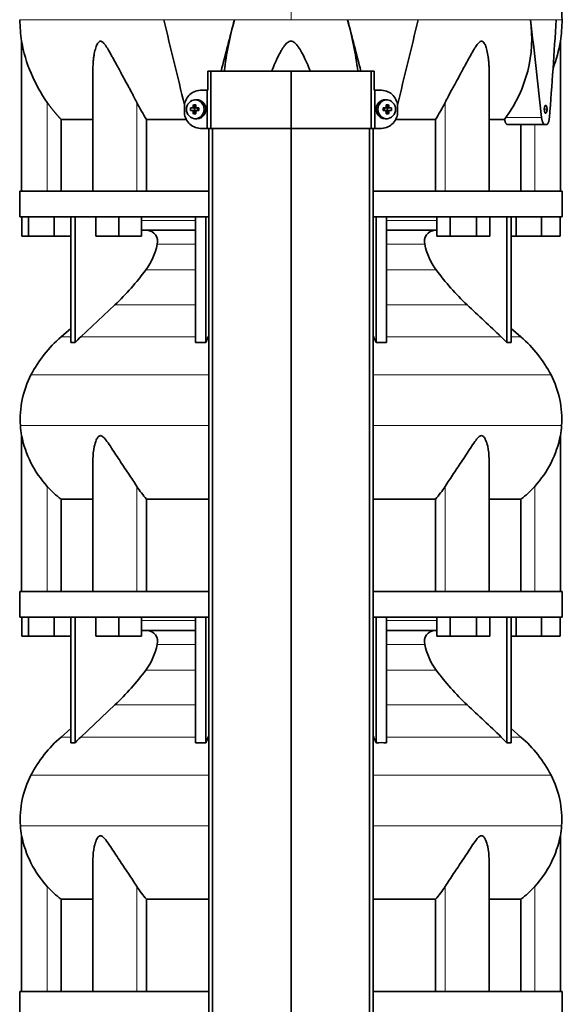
# Model space of a CAD drawing. Header units: millimetres. Extents: x 325 to 1200, y -2135 to 1831.
# Tile 18 of 21: x 333 to 618, y 578 to 1095. Entities that reach past the tile are written whole.
import ezdxf

# ---------------------------------------------------------------- set-up
doc = ezdxf.new("R2010")
doc.units = ezdxf.units.MM
for name, color, linetype in [('M5X8_UNI7687', 7, 'Continuous'), ('MID_344-5', 7, 'Continuous'), ('VSI344-454_TERMI', 7, 'Continuous'), ('VSI344-454_TESTA', 7, 'Continuous'), ('VSI344_DIFFUSORE', 7, 'Continuous')]:
    doc.layers.add(name, color=color, linetype=linetype)

# ---------------------------------------------------------------- blocks, each defined once
blk = doc.blocks.new('SE')
at = {"layer": 'M5X8_UNI7687', "color": 7, "linetype": 'Continuous', "lineweight": 35}
for p, q in [((424.11, 1049.84), (424.87, 1048.54)), ((425.6, 1052.49), (424.75, 1052.42)), ((526.01, 1052.42), (525.16, 1052.49)), ((526.65, 1049.84), (525.88, 1048.54)), ((422.56, 1048.2), (424.41, 1048.04)), ((422.56, 1046.81), (424.41, 1046.97)), ((424.11, 1045.17), (424.87, 1046.47)), ((424.8, 1046.94), (424.8, 1048.07)), ((424.98, 1048.25), (425.6, 1048.25)), ((425.63, 1046.75), (424.98, 1046.75)), ((425.68, 1048.24), (426.27, 1048.04)), ((426.27, 1046.97), (425.68, 1046.77)), ((426.21, 1048.06), (426.21, 1046.95)), ((426.95, 1048.2), (426.35, 1048.04)), ((426.95, 1046.81), (426.35, 1046.97)), ((523.8, 1048.2), (524.41, 1048.04)), ((523.8, 1046.81), (524.41, 1046.97)), ((524.49, 1048.04), (525.07, 1048.24)), ((525.07, 1046.77), (524.49, 1046.97)), ((524.54, 1046.95), (524.54, 1048.06)), ((525.12, 1048.25), (525.77, 1048.25)), ((525.77, 1046.75), (525.16, 1046.75)), ((526.65, 1045.17), (525.88, 1046.47)), ((525.95, 1048.07), (525.95, 1046.94)), ((528.19, 1048.2), (526.35, 1048.04)), ((528.19, 1046.81), (526.35, 1046.97)), ((424.75, 1042.59), (425.6, 1042.52)), ((525.16, 1042.52), (526.01, 1042.59))]:
    blk.add_line(p, q, dxfattribs=at)
at = {"layer": 'M5X8_UNI7687', "color": 4, "linetype": 'Continuous', "lineweight": 9}
for p, q in [((424.41, 1048.04), (423.55, 1048.21)), ((423.55, 1046.79), (424.41, 1046.97)), ((424.02, 1048.71), (424.87, 1048.54)), ((424.87, 1046.47), (424.02, 1046.3)), ((425.82, 1048.21), (426.35, 1048.04)), ((426.35, 1046.97), (425.82, 1046.79)), ((524.41, 1048.04), (524.93, 1048.21)), ((524.93, 1046.79), (524.41, 1046.97)), ((525.88, 1048.54), (526.73, 1048.71)), ((526.73, 1046.3), (525.88, 1046.47)), ((527.2, 1048.21), (526.35, 1048.04)), ((526.35, 1046.97), (527.2, 1046.79))]:
    blk.add_line(p, q, dxfattribs=at)
at = {"layer": 'M5X8_UNI7687', "color": 7, "linetype": 'Continuous', "lineweight": 35}
for centre, radius, start, end in [((433.73, 1047.5), 11.19, 176.4519, 183.5481), ((423.51, 1048.72), 0.507, 274.3811, 359.1806), ((423.51, 1046.29), 0.507, 0.8192, 85.6192), ((425.83, 1048.69), 0.476, 177.2742, 269.1642), ((425.83, 1046.32), 0.476, 90.8359, 182.7257), ((393, 1047.5), 33.96, 358.8317, 1.1683), ((557.75, 1047.5), 33.96, 178.8317, 181.1683), ((524.92, 1048.69), 0.476, 270.8359, 2.7257), ((524.92, 1046.32), 0.476, 357.2742, 89.1642), ((527.24, 1048.72), 0.507, 180.8192, 265.6192), ((527.24, 1046.29), 0.507, 94.3811, 179.1806), ((517.02, 1047.5), 11.19, 356.4519, 3.5481)]:
    blk.add_arc(centre, radius, start, end, dxfattribs=at)
for centre in [(425.1, 1047.5), (525.65, 1047.5)]:
    blk.add_ellipse(centre, major_axis=(0, -4.93), ratio=0.939693, dxfattribs=at)
for centre, major_axis, ratio, start_param, end_param in [((428.22, 1047.5), (0, 10), 0.422618, 1.335108, 1.449667), ((427.32, 1044.44), (-8.99, 2.22), 0.549436, -1.223909, -1.074217), ((427.92, 1047.5), (0, 10), 0.258819, 1.335108, 1.449667), ((425.95, 1047.5), (0, -5), 0.939693, 0, 3.218028), ((524.8, 1047.5), (0, -5), 0.939693, 3.065157, 6.283185), ((523.43, 1044.44), (8.99, 2.22), 0.549436, 1.074217, 1.223909), ((522.83, 1047.5), (0, 10), 0.258819, -1.449667, -1.335108), ((522.54, 1047.5), (0, 10), 0.422618, -1.449667, -1.335108), ((428.07, 1047.35), (-9.99, 0.3), 0.0819, -1.099374, -0.984815), ((428.07, 1047.66), (-9.99, -0.3), 0.0819, 0.984815, 1.099374), ((428.22, 1047.5), (0, -10), 0.422618, -1.449667, -1.335108), ((427.32, 1050.57), (-8.99, -2.22), 0.549436, 1.074217, 1.223909), ((424.4, 1048.54), (0.805, -0.118), 0.613124, 4.809424, 5.327625), ((424.4, 1046.47), (0.805, 0.118), 0.613124, 0.95556, 1.473761), ((424.57, 1048.51), (0.03, -0.501), 0.939258, 0.461161, 0.987959), ((424.57, 1046.5), (0.03, 0.501), 0.939258, 5.295226, 5.822024), ((424.4, 1048.54), (0.521, -0.505), 0.511875, 0.559691, 1.077892), ((424.4, 1046.47), (0.521, 0.505), 0.511875, 5.205293, 5.723494), ((427.92, 1047.5), (0, -10), 0.258819, -1.449667, -1.335108), ((428.07, 1047.35), (-9.99, 0.3), 0.0819, -1.456192, -1.341632), ((428.07, 1047.66), (-9.99, -0.3), 0.0819, 1.341632, 1.456192), ((426.35, 1048.54), (0.052, 0.506), 0.51441, 3.025925, 3.331693), ((426.35, 1046.47), (0.052, -0.506), 0.51441, 2.951492, 3.25726), ((522.68, 1047.35), (9.99, 0.3), 0.0819, 1.341632, 1.456192), ((522.68, 1047.66), (9.99, -0.3), 0.0819, -1.456192, -1.341632), ((524.4, 1048.54), (-0.052, 0.506), 0.51441, 2.951492, 3.25726), ((524.4, 1046.47), (-0.052, -0.506), 0.51441, 3.025925, 3.331693), ((522.83, 1047.5), (0, -10), 0.258819, 1.335108, 1.449667), ((523.43, 1050.57), (8.99, -2.22), 0.549436, -1.223909, -1.074217), ((526.35, 1048.54), (-0.521, -0.505), 0.511875, 5.205293, 5.723494), ((526.18, 1048.51), (-0.03, -0.501), 0.939258, 5.295226, 5.822024), ((526.18, 1046.5), (-0.03, 0.501), 0.939258, 0.461161, 0.987959), ((526.35, 1046.47), (-0.521, 0.505), 0.511875, 0.559691, 1.077892), ((526.35, 1048.54), (-0.805, -0.118), 0.613124, 0.95556, 1.473761), ((526.35, 1046.47), (-0.805, 0.118), 0.613124, 4.809424, 5.327625), ((522.54, 1047.5), (0, -10), 0.422618, 1.335108, 1.449667), ((522.68, 1047.35), (9.99, 0.3), 0.0819, 0.984815, 1.099374), ((522.68, 1047.66), (9.99, -0.3), 0.0819, -1.099374, -0.984815), ((425.95, 1047.5), (0, -5), 0.939693, 6.20675, 6.283185), ((524.8, 1047.5), (0, -5), 0.939693, 0, 0.076435)]:
    blk.add_ellipse(centre, major_axis=major_axis, ratio=ratio, start_param=start_param, end_param=end_param, dxfattribs=at)
at = {"layer": 'MID_344-5', "color": 7, "linetype": 'Continuous', "lineweight": 35}
for p, q in [((432.17, 1037.5), (432.17, -44.5)), ((434.14, -44.5), (434.14, 1037.5)), ((475.38, -44.5), (475.38, 1037.5)), ((516.62, -44.5), (516.62, 1037.5)), ((518.58, 1037.5), (518.58, -44.5))]:
    blk.add_line(p, q, dxfattribs=at)
at = {"layer": 'VSI344-454_TERMI', "color": 7, "linetype": 'Continuous', "lineweight": 35}
for p, q in [((433.2, 1067.5), (431.65, 1067.5)), ((431.65, 1067.5), (431.65, 1057.5)), ((475.38, 1067.5), (433.2, 1067.5)), ((433.2, 1067.5), (433.2, 1037.5)), ((517.56, 1067.5), (475.38, 1067.5)), ((475.38, 1067.5), (475.38, 1037.5)), ((519.1, 1067.5), (517.56, 1067.5)), ((517.56, 1067.5), (517.56, 1037.5)), ((519.1, 1067.5), (519.1, 1057.5)), ((427.78, 1057.5), (431.29, 1057.5)), ((431.29, 1037.5), (431.29, 1057.5)), ((431.29, 1057.5), (431.65, 1057.5)), ((519.46, 1057.5), (519.1, 1057.5)), ((522.97, 1057.5), (519.46, 1057.5)), ((519.46, 1057.5), (519.46, 1037.5)), ((419.38, 1046.5), (419.38, 1048.5)), ((531.38, 1046.5), (531.38, 1048.5)), ((427.78, 1037.5), (431.29, 1037.5)), ((433.2, 1037.5), (431.29, 1037.5)), ((475.38, 1037.5), (433.2, 1037.5)), ((517.56, 1037.5), (475.38, 1037.5)), ((519.46, 1037.5), (517.56, 1037.5)), ((522.97, 1037.5), (519.46, 1037.5))]:
    blk.add_line(p, q, dxfattribs=at)
for centre, radius, start, end in [((428.06, 1048.82), 8.69, 91.8217, 182.0915), ((522.71, 1048.84), 8.67, 357.778, 88.3088), ((428.04, 1046.17), 8.67, 177.778, 268.3088), ((522.69, 1046.19), 8.69, 271.8217, 2.0915)]:
    blk.add_arc(centre, radius, start, end, dxfattribs=at)
at = {"layer": 'VSI344-454_TESTA', "color": 4, "linetype": 'Continuous', "lineweight": 9}
for p, q in [((475.38, 1230.96), (475.38, 1094.54)), ((445.71, 1094.53), (408.6, 1094.53)), ((542.15, 1094.53), (505.04, 1094.53)), ((614.61, 1094.53), (601.1, 1094.53)), ((347.38, 1004.5), (347.38, 1051.08)), ((394.41, 1004.5), (394.41, 1051.08)), ((556.34, 1004.5), (556.34, 1051.08)), ((608.41, 1047.5), (609.85, 1047.5)), ((588.24, 1043.21), (606.98, 1043.21)), ((603.38, 1004.5), (603.38, 1039.5))]:
    blk.add_line(p, q, dxfattribs=at)
at = {"layer": 'VSI344-454_TESTA', "color": 7, "linetype": 'Continuous', "lineweight": 35}
for p, q in [((333.88, 1083.27), (333.88, 1004.5)), ((616.88, 1004.5), (616.88, 1083.27)), ((371.37, 1068.87), (371.37, 1004.5)), ((579.39, 1004.5), (579.39, 1068.87)), ((354.63, 1042.21), (354.63, 1004.5)), ((420.39, 1042.21), (399.54, 1042.21)), ((399.54, 1042.21), (399.54, 1004.5)), ((551.21, 1042.21), (530.36, 1042.21)), ((551.21, 1042.21), (551.21, 1004.5)), ((587.51, 1042.21), (579.5, 1042.21)), ((587.51, 1042.21), (588.24, 1043.21)), ((589.15, 1039.5), (608.74, 1039.5)), ((596.12, 1039.5), (596.12, 1004.5)), ((609.54, 1039.5), (608.74, 1039.5))]:
    blk.add_line(p, q, dxfattribs=at)
for centre, radius, start, end in [((409.34, 1094.63), 76.32, 180.0677, 188.592), ((6448.64, 2537.76), 6210.06, 193.438445, 193.863519), ((6563.06, -524.07), 6327.86, 165.179581, 165.432593), ((613.5, 1047.11), 174.36, 164.2186, 173.286), ((338.7, 1047.3), 172.92, 6.7089, 15.8526), ((-5604.79, -522.1), 6320.09, 14.567237, 14.820554), ((-5516.48, 2542.37), 6229.22, 346.135984, 346.560046), ((531.63, 1084.67), 70.17, 323.7795, 8.0777), ((-1505.49, 827.28), 2123.47, 5.83628, 7.23017), ((-1480.09, 1212.78), 2098.03, 355.36404, 356.769), ((541.41, 1094.63), 76.32, 351.408, 359.9323), ((411.43, 1096.88), 78.74, 189.9741, 215.5664), ((539.32, 1096.88), 78.74, 339.3678, 350.0259), ((463.29, 1084.97), 76.76, 206.2011, 213.8556), ((487.46, 1084.97), 76.76, 326.1444, 333.7989)]:
    blk.add_arc(centre, radius, start, end, dxfattribs=at)
for points, degree, knots in [([(617.71, 1094.54), (617.68, 1098.92), (617.61, 1106.74), (617.37, 1119.89), (616.85, 1133.19), (615.94, 1146.64), (614.45, 1160.11), (612.39, 1172.12), (609.84, 1182.59), (606.97, 1191.44), (603.59, 1200.01), (599.86, 1208.28), (596.2, 1216.27), (592.92, 1223.93), (591.45, 1228.55), (590.68, 1231.01)], 3, [0, 0, 0, 0, 0.084992, 0.17951, 0.274627, 0.370232, 0.466404, 0.563625, 0.629703, 0.695919, 0.761667, 0.826136, 0.888983, 0.950079, 1, 1, 1, 1]), ([(394.41, 1051.08), (394.2, 1051.51), (393.76, 1052.4), (393.05, 1053.77), (392.24, 1055.32), (391.3, 1057.07), (389.99, 1059.51), (388.41, 1062.39), (386.68, 1065.56), (385.14, 1068.38), (383.77, 1070.88), (382.57, 1073.09), (381.19, 1075.6), (379.93, 1077.85), (378.74, 1079.83), (377.92, 1081.07), (377.13, 1082.11), (376.33, 1082.91), (375.49, 1083.33), (374.67, 1083.14), (374.03, 1082.48), (373.5, 1081.55), (373.03, 1080.42), (372.44, 1078.56), (371.98, 1076.39), (371.63, 1073.91), (371.44, 1071.73), (371.37, 1070.02), (371.37, 1069.06), (371.37, 1068.87)], 3, [0, 0, 0, 0, 0.020247, 0.0413012, 0.0631676, 0.0911499, 0.1206822, 0.1725651, 0.2189806, 0.2600001, 0.2962057, 0.3283254, 0.3570821, 0.4069553, 0.4285992, 0.4484587, 0.4665056, 0.4826091, 0.4971306, 0.5113122, 0.5266668, 0.543344, 0.562023, 0.5826937, 0.6304427, 0.6595254, 0.6923195, 0.7261108, 0.7344062, 0.7344062, 0.7344062, 0.7344062]), ([(485.44, 1067.5), (485.16, 1068.26), (484.33, 1070.44), (482.87, 1073.8), (481.09, 1077.34), (479.51, 1079.96), (478.26, 1081.56), (477.31, 1082.48), (476.45, 1083.06), (475.37, 1083.33), (474.3, 1083.06), (473.34, 1082.4), (472.41, 1081.45), (471.54, 1080.32), (470.65, 1078.98), (469.43, 1076.88), (467.87, 1073.78), (466.42, 1070.43), (465.59, 1068.26), (465.32, 1067.5)], 3, [0.2456134, 0.2456134, 0.2456134, 0.2456134, 0.2789295, 0.3409942, 0.392778, 0.4359518, 0.4604978, 0.4716154, 0.4871189, 0.5000341, 0.5129562, 0.5284792, 0.5444389, 0.5641957, 0.583938, 0.6074587, 0.6593255, 0.7214848, 0.7543968, 0.7543968, 0.7543968, 0.7543968]), ([(579.39, 1068.87), (579.39, 1069.57), (579.35, 1071), (579.2, 1073.09), (578.9, 1075.6), (578.48, 1077.85), (577.93, 1079.83), (577.48, 1081.07), (576.96, 1082.11), (576.36, 1082.91), (575.62, 1083.33), (574.76, 1083.14), (573.96, 1082.48), (573.18, 1081.55), (572.39, 1080.42), (571.23, 1078.56), (570, 1076.39), (568.64, 1073.91), (567.45, 1071.73), (566.2, 1069.46), (564.54, 1066.41), (562.8, 1063.23), (561.03, 1060), (559.49, 1057.15), (557.9, 1054.19), (556.85, 1052.08), (556.34, 1051.08)], 3, [0.265626, 0.265626, 0.265626, 0.265626, 0.2962057, 0.3283254, 0.3570821, 0.4069553, 0.4285992, 0.4484587, 0.4665056, 0.4826091, 0.4971306, 0.5113122, 0.5266668, 0.543344, 0.562023, 0.5826937, 0.6304427, 0.6595254, 0.6923195, 0.7261108, 0.7592332, 0.8259403, 0.8657684, 0.9022453, 0.9533075, 1, 1, 1, 1]), ([(354.63, 1042.21), (352.63, 1044.31), (350.82, 1046.53), (349.01, 1048.74), (347.38, 1051.08)], 2, [0, 0, 0, 0.5, 0.5, 1, 1, 1]), ([(608.41, 1047.5), (608.42, 1047.63), (608.42, 1047.87), (608.45, 1048.22), (608.52, 1048.61), (608.64, 1049.07), (608.86, 1049.49), (609.14, 1049.66), (609.42, 1049.5), (609.67, 1049.02), (609.8, 1048.4), (609.84, 1047.86), (609.85, 1047.63), (609.85, 1047.5)], 3, [0, 0, 0, 0, 0.055749, 0.110626, 0.166364, 0.249886, 0.374031, 0.499311, 0.622193, 0.745758, 0.891464, 0.944958, 1, 1, 1, 1]), ([(609.85, 1047.5), (609.85, 1047.38), (609.84, 1047.14), (609.81, 1046.79), (609.75, 1046.4), (609.64, 1045.93), (609.43, 1045.52), (609.15, 1045.35), (608.87, 1045.51), (608.61, 1045.99), (608.47, 1046.61), (608.42, 1047.15), (608.41, 1047.38), (608.41, 1047.5)], 3, [0, 0, 0, 0, 0.055749, 0.110626, 0.166364, 0.249886, 0.374031, 0.499311, 0.622193, 0.745758, 0.891464, 0.944958, 1, 1, 1, 1]), ([(354.63, 1042.21), (355.26, 1042.21), (356.29, 1042.21), (359.13, 1042.21), (360.94, 1042.21), (365.3, 1042.21), (367.86, 1042.21), (370.92, 1042.21), (371.09, 1042.21), (371.26, 1042.21)], 3, [0, 0, 0, 0, 0.25, 0.25, 0.5, 0.5, 0.75, 0.75, 0.764371, 0.764371, 0.764371, 0.764371]), ([(589.15, 1039.5), (589.12, 1039.51), (589.07, 1039.51), (588.99, 1039.52), (588.91, 1039.55), (588.83, 1039.58), (588.75, 1039.63), (588.61, 1039.72), (588.43, 1039.9), (588.21, 1040.21), (588, 1040.6), (587.84, 1040.99), (587.73, 1041.34), (587.65, 1041.61), (587.57, 1041.9), (587.53, 1042.11), (587.51, 1042.21)], 3, [0, 0, 0, 0, 0.041685, 0.083129, 0.124417, 0.165635, 0.206869, 0.248205, 0.373034, 0.498358, 0.621809, 0.745536, 0.809628, 0.873199, 0.936554, 1, 1, 1, 1]), ([(606.98, 1043.21), (606.99, 1043.13), (607, 1042.98), (607.03, 1042.76), (607.06, 1042.54), (607.1, 1042.33), (607.14, 1042.13), (607.18, 1041.92), (607.27, 1041.56), (607.42, 1041.07), (607.64, 1040.52), (607.9, 1040.08), (608.12, 1039.8), (608.31, 1039.65), (608.46, 1039.57), (608.6, 1039.51), (608.7, 1039.51), (608.74, 1039.5)], 3, [0, 0, 0, 0, 0.036137, 0.072006, 0.107687, 0.143258, 0.1788, 0.214393, 0.250117, 0.375419, 0.499764, 0.624342, 0.749875, 0.812239, 0.874428, 0.936872, 1, 1, 1, 1]), ([(609.54, 1039.5), (609.57, 1039.51), (609.62, 1039.51), (609.69, 1039.52), (609.77, 1039.55), (609.85, 1039.59), (609.92, 1039.64), (609.99, 1039.7), (610.13, 1039.82), (610.31, 1040.07), (610.53, 1040.51), (610.72, 1041.06), (610.85, 1041.59), (610.94, 1042.06), (610.99, 1042.43), (611.04, 1042.81), (611.07, 1043.08), (611.08, 1043.21)], 3, [0, 0, 0, 0, 0.035883, 0.071505, 0.106942, 0.142272, 0.177573, 0.212924, 0.248403, 0.373003, 0.496715, 0.621307, 0.746796, 0.809977, 0.87294, 0.936134, 1, 1, 1, 1])]:
    blk.add_open_spline(points, degree=degree, knots=knots, dxfattribs=at)
at = {"layer": 'VSI344-454_TESTA', "color": 4, "linetype": 'Continuous', "lineweight": 9}
for points, weights in [([(333.02, 1094.54), (333.02, 1094.54), (365.04, 1094.53), (408.6, 1094.53)], [0.630185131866, 0.663633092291, 0.786904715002, 1]), ([(445.71, 1094.53), (455.47, 1094.54), (465.4, 1094.54), (475.38, 1094.54)], [1, 0.996331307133, 0.996331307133, 1])]:
    blk.add_rational_spline(points, weights, degree=3, dxfattribs=at)
for points in [[(505.04, 1094.53), (495.3, 1094.54), (485.34, 1094.54), (475.38, 1094.54)], [(617.73, 1094.54), (617.73, 1094.54), (616.68, 1094.54), (614.61, 1094.53)]]:
    blk.add_open_spline(points, degree=3, dxfattribs=at)
blk.add_open_spline([(601.1, 1094.53), (597.79, 1094.54), (594.02, 1094.54), (585.64, 1094.54), (581.02, 1094.54), (571.05, 1094.54), (565.69, 1094.54), (554.36, 1094.54), (548.37, 1094.54), (542.15, 1094.53)], degree=3, knots=[0, 0, 0, 0, 0.25, 0.25, 0.5, 0.5, 0.75, 0.75, 1, 1, 1, 1], dxfattribs=at)
at = {"layer": 'VSI344_DIFFUSORE', "color": 7, "linetype": 'Continuous', "lineweight": 35}
for p, q in [((432.17, 1004.5), (332.88, 1004.5)), ((332.88, 1004.5), (332.88, 991)), ((617.88, 1004.5), (518.58, 1004.5)), ((617.88, 991), (617.88, 1004.5)), ((432.17, 991), (332.88, 991)), ((333.99, 981), (333.99, 991)), ((337.58, 981), (337.58, 991)), ((350.96, 981), (350.96, 991)), ((359.67, 925.04), (359.67, 991)), ((361.96, 925.04), (361.96, 991)), ((372.87, 981), (372.87, 991)), ((384.87, 981), (384.87, 991)), ((396.87, 981), (396.87, 991)), ((425.15, 925.04), (425.15, 991)), ((430.69, 925.04), (430.69, 991)), ((617.88, 991), (518.58, 991)), ((520.06, 925.04), (520.06, 991)), ((525.6, 925.04), (525.6, 991)), ((552.03, 981), (552.03, 991)), ((558.96, 981), (558.96, 991)), ((572.81, 981), (572.81, 991)), ((579.74, 981), (579.74, 991)), ((588.79, 925.04), (588.79, 991)), ((591.09, 925.04), (591.09, 991)), ((593.58, 981), (593.58, 991)), ((606.96, 981), (606.96, 991)), ((616.76, 981), (616.76, 991)), ((425.15, 984), (396.87, 984)), ((552.03, 984), (525.6, 984)), ((337.58, 981), (333.99, 981)), ((350.96, 981), (337.58, 981)), ((359.67, 981), (350.96, 981)), ((384.87, 981), (372.87, 981)), ((396.87, 981), (384.87, 981)), ((558.96, 981), (552.03, 981)), ((572.81, 981), (558.96, 981)), ((579.74, 981), (572.81, 981)), ((593.58, 981), (591.09, 981)), ((606.96, 981), (593.58, 981)), ((616.76, 981), (606.96, 981)), ((382.89, 944.91), (364.96, 928.05)), ((359.67, 932.47), (354.58, 928.05)), ((596.17, 928.05), (591.09, 932.47)), ((430.69, 925.04), (431.94, 928.05)), ((585.79, 928.05), (588.79, 925.04)), ((425.15, 925.04), (430.69, 925.04)), ((588.79, 925.04), (591.09, 925.04)), ((333.88, 876.19), (333.88, 794.5)), ((616.88, 794.5), (616.88, 876.19)), ((371.37, 864), (371.37, 794.5)), ((579.39, 794.5), (579.39, 864.02)), ((354.63, 842.88), (371.37, 842.88)), ((354.63, 794.5), (354.63, 842.88)), ((399.54, 842.88), (432.17, 842.88)), ((399.54, 794.5), (399.54, 842.88)), ((518.58, 842.88), (551.21, 842.88)), ((551.21, 842.88), (551.21, 794.5)), ((579.39, 842.88), (596.12, 842.88)), ((596.12, 842.88), (596.12, 794.5)), ((432.17, 794.5), (332.88, 794.5)), ((332.88, 794.5), (332.88, 781)), ((617.88, 794.5), (518.58, 794.5)), ((617.88, 781), (617.88, 794.5)), ((432.17, 781), (332.88, 781)), ((333.99, 771), (333.99, 781)), ((337.58, 771), (337.58, 781)), ((350.96, 771), (350.96, 781)), ((359.67, 715.04), (359.67, 781)), ((361.96, 715.04), (361.96, 781)), ((372.87, 771), (372.87, 781)), ((384.87, 771), (384.87, 781)), ((396.87, 771), (396.87, 781)), ((425.15, 715.04), (425.15, 781)), ((430.69, 715.04), (430.69, 781)), ((617.88, 781), (518.58, 781)), ((520.06, 715.04), (520.06, 781)), ((525.6, 715.04), (525.6, 781)), ((552.03, 771), (552.03, 781)), ((558.96, 771), (558.96, 781)), ((572.81, 771), (572.81, 781)), ((579.74, 771), (579.74, 781)), ((588.79, 715.04), (588.79, 781)), ((591.09, 715.04), (591.09, 781)), ((593.58, 771), (593.58, 781)), ((606.96, 771), (606.96, 781)), ((616.76, 771), (616.76, 781)), ((337.58, 771), (333.99, 771)), ((350.96, 771), (337.58, 771)), ((359.67, 771), (350.96, 771)), ((384.87, 771), (372.87, 771)), ((396.87, 771), (384.87, 771)), ((425.15, 774), (396.87, 774)), ((552.03, 774), (525.6, 774)), ((558.96, 771), (552.03, 771)), ((572.81, 771), (558.96, 771)), ((579.74, 771), (572.81, 771)), ((593.58, 771), (591.09, 771)), ((606.96, 771), (593.58, 771)), ((616.76, 771), (606.96, 771)), ((382.89, 734.91), (364.96, 718.05)), ((359.67, 722.47), (354.58, 718.05)), ((596.17, 718.05), (591.09, 722.47)), ((425.15, 715.04), (430.69, 715.04)), ((430.69, 715.04), (431.94, 718.05)), ((585.79, 718.05), (588.79, 715.04)), ((588.79, 715.04), (591.09, 715.04)), ((333.88, 666.19), (333.88, 584.5)), ((616.88, 584.5), (616.88, 666.19)), ((371.37, 654), (371.37, 584.5)), ((579.39, 584.5), (579.39, 654.02)), ((354.63, 632.88), (371.37, 632.88)), ((354.63, 584.5), (354.63, 632.88)), ((399.54, 632.88), (432.17, 632.88)), ((399.54, 584.5), (399.54, 632.88)), ((518.58, 632.88), (551.21, 632.88)), ((551.21, 632.88), (551.21, 584.5)), ((579.39, 632.88), (596.12, 632.88)), ((596.12, 632.88), (596.12, 584.5)), ((432.17, 584.5), (332.88, 584.5)), ((332.88, 584.5), (332.88, 571)), ((617.88, 584.5), (518.58, 584.5)), ((617.88, 571), (617.88, 584.5))]:
    blk.add_line(p, q, dxfattribs=at)
at = {"layer": 'VSI344_DIFFUSORE', "color": 4, "linetype": 'Continuous', "lineweight": 9}
for p, q in [((396.87, 989.22), (425.15, 989.22)), ((525.6, 989.22), (552.03, 989.22)), ((425.15, 976.67), (405.15, 976.67)), ((545.6, 976.67), (525.6, 976.67)), ((399.14, 963.2), (425.15, 963.2)), ((525.6, 963.2), (551.62, 963.2)), ((382.89, 944.91), (425.15, 944.91)), ((525.6, 944.91), (567.87, 944.91)), ((359.67, 928.05), (354.58, 928.05)), ((364.96, 928.05), (425.15, 928.05)), ((431.94, 928.05), (432.17, 928.05)), ((518.58, 928.05), (518.82, 928.05)), ((585.79, 928.05), (525.6, 928.05)), ((591.09, 928.05), (596.17, 928.05)), ((432.17, 908.06), (338.8, 908.06)), ((611.95, 908.06), (518.58, 908.06)), ((333.24, 881.51), (432.17, 881.51)), ((518.58, 881.51), (617.51, 881.51)), ((347.38, 794.5), (347.38, 849.61)), ((394.41, 794.5), (394.41, 849.61)), ((556.34, 794.5), (556.34, 849.61)), ((603.38, 794.5), (603.38, 849.61)), ((396.87, 779.22), (425.15, 779.22)), ((525.6, 779.22), (552.03, 779.22)), ((425.15, 766.67), (405.15, 766.67)), ((545.6, 766.67), (525.6, 766.67)), ((399.14, 753.2), (425.15, 753.2)), ((525.6, 753.2), (551.62, 753.2)), ((382.89, 734.91), (425.15, 734.91)), ((525.6, 734.91), (567.87, 734.91)), ((359.67, 718.05), (354.58, 718.05)), ((364.96, 718.05), (425.15, 718.05)), ((431.94, 718.05), (432.17, 718.05)), ((518.58, 718.05), (518.82, 718.05)), ((585.79, 718.05), (525.6, 718.05)), ((591.09, 718.05), (596.17, 718.05)), ((432.17, 698.06), (338.8, 698.06)), ((611.95, 698.06), (518.58, 698.06)), ((333.24, 671.51), (432.17, 671.51)), ((518.58, 671.51), (617.51, 671.51)), ((347.38, 584.5), (347.38, 639.61)), ((394.41, 584.5), (394.41, 639.61)), ((556.34, 584.5), (556.34, 639.61)), ((603.38, 584.5), (603.38, 639.61))]:
    blk.add_line(p, q, dxfattribs=at)
at = {"layer": 'VSI344_DIFFUSORE', "color": 7, "linetype": 'Continuous', "lineweight": 35}
for centre, radius, start, end in [((399.43, 978.11), 5.9, 345.894, 86.92), ((551.33, 978.11), 5.9, 93.08, 194.106), ((371.22, 983.75), 34.66, 323.6456, 348.2168), ((579.53, 983.75), 34.66, 191.7832, 216.3544), ((288.55, 1045.08), 137.6, 313.2799, 323.4819), ((662.2, 1045.08), 137.6, 216.5181, 226.7201), ((399.55, 876.33), 68.53, 131, 152.418), ((360.81, 906.67), 18.4, 86.4236, 93.5764), ((409.98, 880.21), 65.69, 133.2547, 136.96), ((453.48, 899.33), 71.37, 21.1174, 23.731), ((522.83, 817.91), 107.17, 88.518, 91.482), ((551.21, 876.33), 68.53, 27.582, 49), ((383.05, 884.94), 49.92, 152.418, 183.9452), ((567.7, 884.94), 49.92, 356.0548, 27.582), ((386.62, 885.19), 53.5, 183.9452, 189.6895), ((564.13, 885.19), 53.5, 350.3122, 356.0548), ((388.45, 887.18), 55.66, 191.3531, 222.4468), ((562.3, 887.18), 55.66, 317.5532, 348.6469), ((387.24, 885.29), 53.5, 221.8382, 232.4484), ((434.45, 874.8), 47.3, 212.1799, 222.4416), ((516.3, 874.8), 47.3, 317.5584, 327.8201), ((563.52, 885.29), 53.5, 307.5516, 318.1618), ((399.43, 768.11), 5.9, 345.894, 86.92), ((551.33, 768.11), 5.9, 93.08, 194.106), ((371.22, 773.75), 34.66, 323.6456, 348.2168), ((579.53, 773.75), 34.66, 191.7832, 216.3544), ((288.55, 835.08), 137.6, 313.2799, 323.4819), ((662.2, 835.08), 137.6, 216.5181, 226.7201), ((399.55, 666.33), 68.53, 131, 152.418), ((360.81, 696.67), 18.4, 86.4236, 93.5764), ((409.98, 670.21), 65.69, 133.2547, 136.96), ((453.48, 689.33), 71.37, 21.1174, 23.731), ((522.83, 607.91), 107.17, 88.518, 91.482), ((551.21, 666.33), 68.53, 27.582, 49), ((383.05, 674.94), 49.92, 152.418, 183.9452), ((567.7, 674.94), 49.92, 356.0548, 27.582), ((386.62, 675.19), 53.5, 183.9452, 189.6895), ((564.13, 675.19), 53.5, 350.3122, 356.0548), ((388.45, 677.18), 55.66, 191.3531, 222.4468), ((562.3, 677.18), 55.66, 317.5532, 348.6469), ((387.24, 675.29), 53.5, 221.8382, 232.4484), ((434.45, 664.8), 47.3, 212.1799, 222.4416), ((516.3, 664.8), 47.3, 317.5584, 327.8201), ((563.52, 675.29), 53.5, 307.5516, 318.1618)]:
    blk.add_arc(centre, radius, start, end, dxfattribs=at)
for points in [[(567.87, 944.91), (573.84, 939.29), (579.82, 933.67), (585.79, 928.05)], [(431.94, 928.05), (432.01, 928.23), (432.09, 928.4), (432.17, 928.58)], [(518.82, 928.05), (518.74, 928.23), (518.66, 928.4), (518.58, 928.58)], [(567.87, 734.91), (573.84, 729.29), (579.82, 723.67), (585.79, 718.05)], [(431.94, 718.05), (432.01, 718.23), (432.09, 718.4), (432.17, 718.58)], [(518.82, 718.05), (518.74, 718.23), (518.66, 718.4), (518.58, 718.58)]]:
    blk.add_open_spline(points, degree=3, dxfattribs=at)
for points, knots in [([(394.41, 849.61), (393.04, 851.77), (391.53, 854.02), (388.4, 858.68), (386.79, 861.07), (383.65, 865.84), (382.1, 868.25), (379.74, 871.81), (378.95, 872.98), (377.69, 874.58), (377.26, 875.09), (376.3, 875.93), (375.76, 876.24), (374.75, 876.19), (374.31, 875.84), (373.63, 874.98), (373.36, 874.46), (372.65, 872.85), (372.32, 871.68), (371.59, 868.38), (371.37, 866.18), (371.37, 864)], [0, 0, 0, 0, 0.125, 0.125, 0.25, 0.25, 0.375, 0.375, 0.4375, 0.4375, 0.46875, 0.46875, 0.5, 0.5, 0.53125, 0.53125, 0.5625, 0.5625, 0.625, 0.625, 0.7389823, 0.7389823, 0.7389823, 0.7389823]), ([(579.39, 864.01), (579.39, 866.21), (579.16, 868.44), (578.4, 871.81), (578.06, 872.98), (577.33, 874.58), (577.05, 875.09), (576.34, 875.93), (575.88, 876.24), (574.85, 876.19), (574.32, 875.84), (573.39, 874.98), (572.96, 874.46), (571.71, 872.85), (570.93, 871.68), (568.6, 868.17), (567.05, 865.75), (563.91, 860.98), (562.34, 858.64), (559.24, 854.04), (557.7, 851.76), (556.34, 849.61)], [0.2596572, 0.2596572, 0.2596572, 0.2596572, 0.375, 0.375, 0.4375, 0.4375, 0.46875, 0.46875, 0.5, 0.5, 0.53125, 0.53125, 0.5625, 0.5625, 0.625, 0.625, 0.75, 0.75, 0.875, 0.875, 1, 1, 1, 1]), ([(394.41, 639.61), (393.04, 641.77), (391.53, 644.02), (388.4, 648.68), (386.79, 651.07), (383.65, 655.84), (382.1, 658.25), (379.74, 661.81), (378.95, 662.98), (377.69, 664.58), (377.26, 665.09), (376.3, 665.93), (375.76, 666.24), (374.75, 666.19), (374.31, 665.84), (373.63, 664.98), (373.36, 664.46), (372.65, 662.85), (372.32, 661.68), (371.59, 658.38), (371.37, 656.18), (371.37, 654)], [0, 0, 0, 0, 0.125, 0.125, 0.25, 0.25, 0.375, 0.375, 0.4375, 0.4375, 0.46875, 0.46875, 0.5, 0.5, 0.53125, 0.53125, 0.5625, 0.5625, 0.625, 0.625, 0.7389823, 0.7389823, 0.7389823, 0.7389823]), ([(579.39, 654.01), (579.39, 656.21), (579.16, 658.44), (578.4, 661.81), (578.06, 662.98), (577.33, 664.58), (577.05, 665.09), (576.34, 665.93), (575.88, 666.24), (574.85, 666.19), (574.32, 665.84), (573.39, 664.98), (572.96, 664.46), (571.71, 662.85), (570.93, 661.68), (568.6, 658.17), (567.05, 655.75), (563.91, 650.98), (562.34, 648.64), (559.24, 644.04), (557.7, 641.76), (556.34, 639.61)], [0.2596572, 0.2596572, 0.2596572, 0.2596572, 0.375, 0.375, 0.4375, 0.4375, 0.46875, 0.46875, 0.5, 0.5, 0.53125, 0.53125, 0.5625, 0.5625, 0.625, 0.625, 0.75, 0.75, 0.875, 0.875, 1, 1, 1, 1])]:
    blk.add_open_spline(points, degree=3, knots=knots, dxfattribs=at)

msp = doc.modelspace()

# ---------------------------------------------------------------- block references
msp.add_blockref('SE', (0, 0))

doc.saveas('drawing.dxf')
